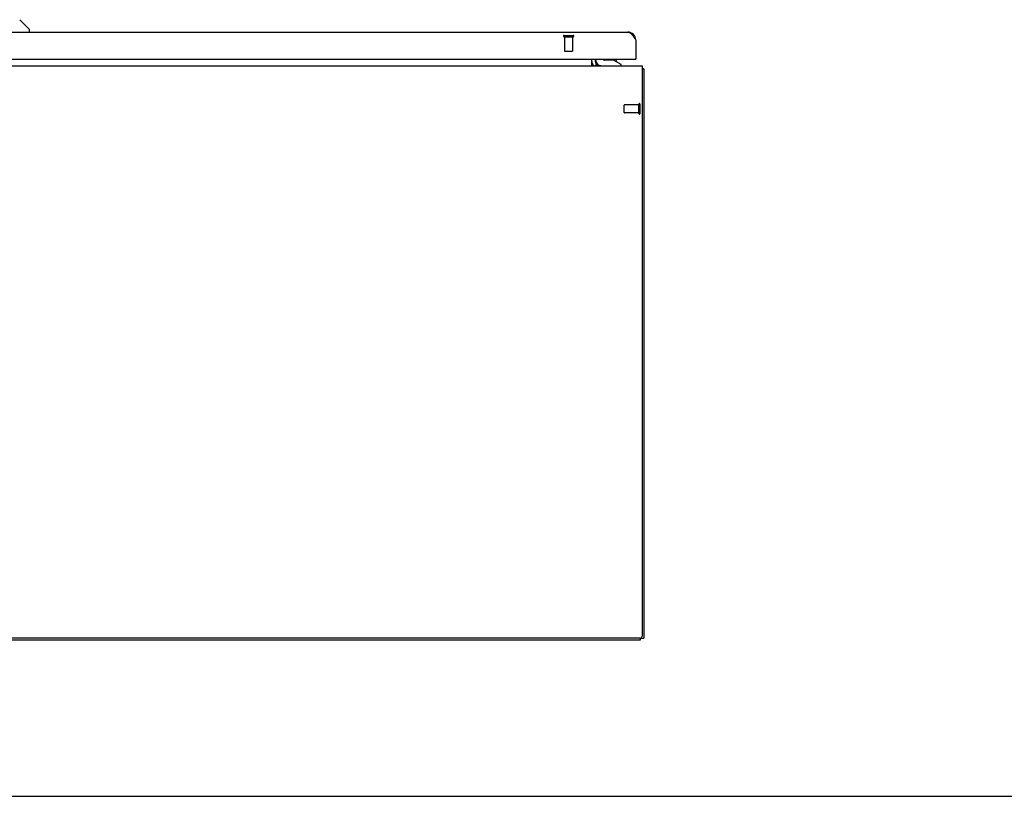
# Model space of a CAD drawing. Header units: inches. Extents: x 0 to 202, y 0 to 130.
# Tile 33 of 77: x 70 to 101, y 0 to 24. Entities that reach past the tile are written whole.
import ezdxf

# ---------------------------------------------------------------- set-up
doc = ezdxf.new("R2010")
doc.units = ezdxf.units.IN
doc.header["$LTSCALE"] = 11.091132
doc.header["$MEASUREMENT"] = 0
doc.linetypes.add('HIDDEN', pattern=[0.2, 0.1, -0.1])
doc.layers.get('0').update_dxf_attribs({"linetype": 'CONTINUOUS'})
doc.layers.add('02___PRT_ALL_AXES', color=7, linetype='CONTINUOUS')
doc.layers.add('DEFAULT_2', color=8, linetype='HIDDEN')

msp = doc.modelspace()

# ---------------------------------------------------------------- linework, layer by layer
at = {"color": 7, "linetype": 'Continuous'}
for p, q in [((69.974, 24.347), (70.271, 24.049)), ((70.283, 23.959), (70.283, 24.021)), ((88.012, 22.906), (88.046, 22.941)), ((88.03, 23.063), (88.03, 23.105)), ((88.579, 23.082), (88.306, 23.082)), ((88.818, 22.945), (88.579, 23.082)), ((88.682, 23.035), (88.662, 23.035)), ((88.682, 23.023), (88.682, 23.035)), ((88.818, 22.905), (88.818, 22.945)), ((89.259, 23.105), (89.279, 23.105)), ((89.477, 22.801), (89.529, 22.801)), ((89.425, 4.905), (89.425, 4.958)), ((89.425, 4.957), (89.529, 4.957)), ((41.633, 4.905), (89.425, 4.905)), ((0, 0), (201.657, 0))]:
    msp.add_line(p, q, dxfattribs=at)
at = {"color": 3, "linetype": 'Continuous'}
for p, q in [((66.713, 23.959), (89.032, 23.959)), ((89.279, 23.712), (89.279, 23.105)), ((41.581, 22.905), (89.477, 22.905)), ((66.486, 23.105), (89.259, 23.105)), ((87.904, 22.905), (87.904, 23.105)), ((88.008, 23.105), (88.008, 23.048)), ((88.048, 22.943), (88.043, 22.937)), ((88.049, 22.944), (88.048, 22.943)), ((88.05, 22.945), (88.049, 22.944)), ((89.477, 22.905), (89.477, 5.02)), ((89.529, 22.801), (89.529, 4.957)), ((89.414, 4.957), (41.643, 4.957))]:
    msp.add_line(p, q, dxfattribs=at)
for points in [[(89.032, 23.959), (89.042, 23.958), (89.051, 23.957), (89.06, 23.955), (89.07, 23.952), (89.079, 23.948), (89.089, 23.943), (89.098, 23.937), (89.108, 23.931), (89.117, 23.923), (89.127, 23.915), (89.136, 23.906), (89.146, 23.897), (89.155, 23.887), (89.165, 23.876), (89.174, 23.864), (89.184, 23.852), (89.193, 23.84), (89.203, 23.827), (89.212, 23.814), (89.222, 23.8), (89.231, 23.786), (89.241, 23.771), (89.25, 23.757), (89.26, 23.742), (89.269, 23.727), (89.279, 23.712)], [(88.017, 22.909), (88.015, 22.907), (88.013, 22.906), (88.011, 22.906), (88.009, 22.905), (88.008, 22.905)], [(88.043, 22.937), (88.042, 22.935), (88.041, 22.933), (88.039, 22.931), (88.037, 22.928), (88.035, 22.926), (88.033, 22.923), (88.031, 22.921), (88.029, 22.919), (88.027, 22.916), (88.024, 22.914), (88.022, 22.912), (88.019, 22.91), (88.017, 22.909)], [(88.051, 22.946), (88.051, 22.946), (88.05, 22.945), (88.05, 22.945), (88.05, 22.945)], [(89.477, 22.821), (89.479, 22.82), (89.482, 22.819), (89.486, 22.819), (89.49, 22.818), (89.494, 22.817), (89.501, 22.815)], [(89.501, 22.815), (89.505, 22.815), (89.508, 22.814), (89.511, 22.813), (89.513, 22.813), (89.516, 22.812), (89.519, 22.811), (89.521, 22.81), (89.523, 22.809), (89.524, 22.808), (89.526, 22.807), (89.527, 22.806), (89.527, 22.805), (89.528, 22.804), (89.528, 22.803), (89.529, 22.801)]]:
    msp.add_lwpolyline(points, dxfattribs=at)
at = {"color": 7, "linetype": 'Continuous'}
for centre, radius, start, end in [((70.244, 24.021), 0.0394, 0, 45), ((88.15, 23.048), 0.246, 180, 215.3264), ((88.188, 23.063), 0.157, 180, 270), ((88.306, 23.181), 0.0984, 230.6352, 270), ((88.36, 23.019), 0.116, 132.7197, 142.4687), ((88.567, 23.019), 0.116, 7.587, 47.2803)]:
    msp.add_arc(centre, radius, start, end, dxfattribs=at)
at = {"color": 3, "linetype": 'Continuous'}
for centre, radius, start, end in [((89.032, 23.712), 0.246, 0, 90), ((88.15, 23.048), 0.142, 180, 270), ((89.259, 23.125), 0.02, 270, 360), ((89.414, 5.02), 0.0625, 270, 360)]:
    msp.add_arc(centre, radius, start, end, dxfattribs=at)
at = {"layer": '02___PRT_ALL_AXES', "color": 8, "linetype": 'HIDDEN'}
for p, q in [((87.051, 23.812), (87.299, 23.812)), ((87.051, 23.812), (87.051, 23.365)), ((87.299, 23.812), (87.299, 23.365)), ((89.371, 21.675), (88.924, 21.675)), ((89.371, 21.427), (89.371, 21.675)), ((89.371, 21.427), (88.924, 21.427))]:
    msp.add_line(p, q, dxfattribs=at)
at = {"layer": 'DEFAULT_2', "color": 8, "linetype": 'HIDDEN'}
for p, q in [((87.033, 23.855), (87.317, 23.855)), ((87.033, 23.812), (87.317, 23.812)), ((87.061, 23.355), (87.289, 23.355)), ((88.914, 21.437), (88.914, 21.665)), ((89.371, 21.409), (89.371, 21.693)), ((89.414, 21.409), (89.414, 21.693))]:
    msp.add_line(p, q, dxfattribs=at)
for centre, radius, start, end in [((87.033, 23.833), 0.0215, 90, 270), ((87.317, 23.833), 0.0215, 270, 90), ((87.061, 23.365), 0.01, 180, 270), ((87.289, 23.365), 0.01, 270, 360), ((88.924, 21.665), 0.01, 90, 180), ((89.393, 21.693), 0.0215, 360, 180), ((88.924, 21.437), 0.01, 180, 270), ((89.393, 21.409), 0.0215, 180, 0)]:
    msp.add_arc(centre, radius, start, end, dxfattribs=at)

doc.saveas('drawing.dxf')
